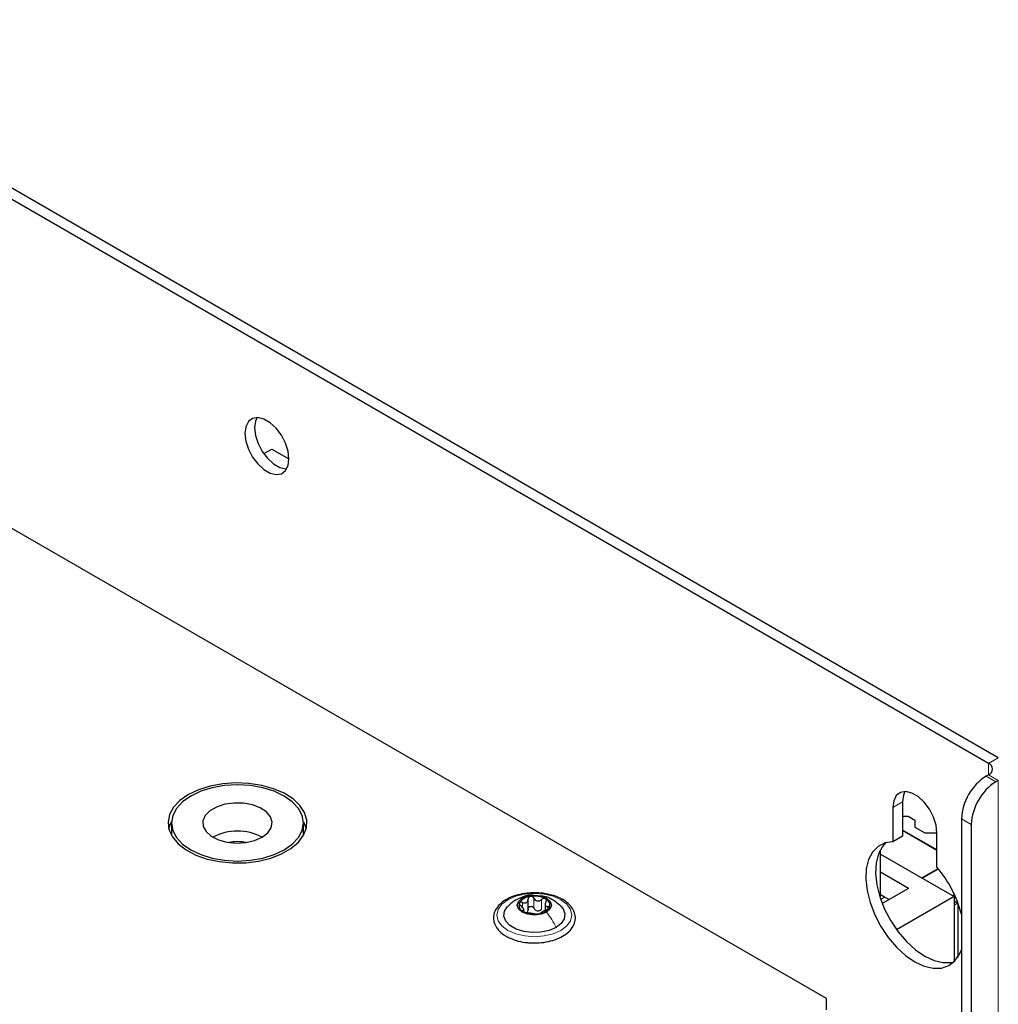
# Paper-space layout 'Blatt4' of a CAD drawing. Header units: millimetres. Extents: x 5 to 418, y 2 to 292.
# Tile 81 of 111: x 148 to 172, y 229 to 253. Entities that reach past the tile are written whole.
import ezdxf

# ---------------------------------------------------------------- set-up
doc = ezdxf.new("R2010")
doc.units = ezdxf.units.MM

psp = doc.layouts.new('Blatt4')

# ---------------------------------------------------------------- linework, layer by layer
at = {"color": 7, "linetype": 'Continuous', "lineweight": 25}
for p, q in [((171.579, 234.972), (105.818, 272.935)), ((171.815, 235.108), (106.054, 273.071)), ((167.69, 229.324), (109.707, 262.797)), ((154.18, 242.411), (154.373, 242.522)), ((154.373, 242.522), (154.785, 242.284)), ((171.579, 234.7), (171.52, 234.666)), ((171.815, 234.564), (171.756, 234.53)), ((169.281, 233.917), (169.281, 233.091)), ((169.517, 234.053), (169.517, 233.227)), ((169.517, 233.705), (169.647, 233.705)), ((169.647, 233.705), (169.811, 233.61)), ((169.811, 233.61), (169.811, 233.44)), ((170.931, 233.645), (170.931, 216.909)), ((151.965, 233.542), (151.965, 233.27)), ((155.131, 233.27), (155.131, 233.542)), ((170.342, 232.896), (169.517, 233.372)), ((170.342, 232.882), (169.517, 233.358)), ((169.811, 233.44), (170.047, 233.303)), ((171.167, 233.509), (171.167, 216.773)), ((151.965, 233.27), (151.965, 233.24)), ((155.13, 233.24), (155.131, 233.27)), ((169.517, 233.227), (169.281, 233.091)), ((170.047, 233.303), (170.342, 233.303)), ((170.342, 232.479), (170.342, 233.305)), ((168.986, 232.862), (168.953, 232.842)), ((168.986, 232.862), (168.967, 232.873)), ((168.986, 231.773), (168.986, 232.862)), ((168.986, 232.794), (170.754, 231.773)), ((169.976, 232.222), (170.368, 232.448)), ((169.988, 232.215), (170.376, 232.439)), ((169.658, 231.97), (168.986, 232.358)), ((169.658, 231.97), (169.029, 231.607)), ((160.525, 231.447), (160.525, 231.71)), ((168.973, 231.765), (168.986, 231.773)), ((169.081, 231.759), (168.986, 231.814)), ((170.754, 231.773), (169.374, 230.977)), ((170.767, 231.814), (170.725, 231.79)), ((170.754, 231.773), (170.754, 230.209)), ((160.421, 231.418), (160.421, 231.486)), ((160.934, 231.606), (160.934, 231.443)), ((170.754, 231.671), (170.843, 231.62)), ((170.843, 231.62), (170.754, 231.569)), ((170.843, 231.62), (170.843, 230.315)), ((167.69, 229.052), (167.69, 229.324))]:
    psp.add_line(p, q, dxfattribs=at)
at = {"color": 7, "linetype": 'Continuous', "lineweight": 18}
for p, q in [((171.579, 234.972), (171.815, 235.108)), ((171.579, 234.972), (171.579, 234.7)), ((171.52, 234.666), (171.756, 234.53)), ((171.579, 234.7), (171.815, 234.564)), ((171.815, 234.564), (171.815, 104.598)), ((169.517, 234.053), (169.281, 233.917)), ((171.167, 233.509), (170.931, 233.645)), ((160.666, 231.495), (160.666, 231.734)), ((160.851, 231.467), (160.851, 231.705)), ((168.992, 231.708), (169.081, 231.759)), ((160.39, 231.517), (160.39, 231.634)), ((161.003, 231.478), (161.003, 231.539)), ((160.402, 231.424), (160.402, 231.446))]:
    psp.add_line(p, q, dxfattribs=at)
at = {"color": 7, "linetype": 'Continuous', "lineweight": 25, "flags": 128}
for points in [[(154.785, 242.285), (154.764, 242.47), (154.701, 242.665), (154.602, 242.854), (154.475, 243.021), (154.331, 243.154), (154.18, 243.241), (154.035, 243.276), (153.908, 243.255), (153.809, 243.18), (153.746, 243.058), (153.725, 242.898), (153.746, 242.713), (153.809, 242.518), (153.908, 242.329), (154.035, 242.162), (154.18, 242.029), (154.331, 241.942), (154.475, 241.907), (154.602, 241.928), (154.701, 242.003), (154.764, 242.125), (154.785, 242.285)], [(154.017, 243.276), (153.982, 243.194), (153.96, 243.034), (153.982, 242.849), (154.045, 242.654), (154.143, 242.465), (154.27, 242.298), (154.415, 242.165), (154.566, 242.078), (154.711, 242.043), (154.729, 242.043)], [(152.369, 234.222), (152.168, 234.081), (152.016, 233.921), (151.919, 233.747), (151.882, 233.565), (151.904, 233.382), (151.986, 233.206), (152.125, 233.041), (152.315, 232.895), (152.549, 232.772), (152.82, 232.677), (153.117, 232.613), (153.429, 232.582), (153.746, 232.587), (154.055, 232.626), (154.347, 232.698), (154.609, 232.8), (154.833, 232.929), (155.011, 233.081), (155.135, 233.249), (155.203, 233.428), (155.21, 233.611), (155.158, 233.791), (155.047, 233.962), (154.882, 234.119), (154.669, 234.254), (154.415, 234.364), (154.13, 234.443), (153.824, 234.491), (153.508, 234.504), (153.194, 234.482), (152.892, 234.426), (152.614, 234.339), (152.369, 234.222)], [(154.668, 232.896), (154.864, 233.034), (155.011, 233.192), (155.101, 233.364), (155.131, 233.542), (155.101, 233.72), (155.011, 233.892), (154.864, 234.05), (154.668, 234.188), (154.428, 234.302), (154.154, 234.386), (153.857, 234.438), (153.548, 234.456), (153.239, 234.438), (152.942, 234.386), (152.668, 234.302), (152.428, 234.188), (152.231, 234.05), (152.085, 233.892), (151.995, 233.72), (151.965, 233.542), (151.995, 233.364), (152.085, 233.192), (152.231, 233.034), (152.428, 232.896), (152.668, 232.782), (152.942, 232.698), (153.239, 232.646), (153.548, 232.628), (153.857, 232.646), (154.154, 232.698), (154.428, 232.782), (154.668, 232.896)], [(170.342, 233.305), (170.32, 233.49), (170.258, 233.684), (170.159, 233.873), (170.032, 234.041), (169.887, 234.174), (169.736, 234.261), (169.591, 234.295), (169.464, 234.274), (169.365, 234.2), (169.303, 234.077), (169.281, 233.917)], [(169.573, 234.296), (169.538, 234.213), (169.517, 234.053)], [(154.137, 233.202), (154.274, 233.306), (154.358, 233.428), (154.381, 233.558), (154.342, 233.688), (154.245, 233.806), (154.096, 233.905), (153.906, 233.976), (153.69, 234.016), (153.463, 234.021), (153.242, 233.99), (153.044, 233.925), (152.884, 233.833), (152.773, 233.718), (152.719, 233.591), (152.727, 233.46), (152.795, 233.335), (152.92, 233.226), (153.091, 233.14), (153.296, 233.083), (153.519, 233.061), (153.745, 233.075), (153.956, 233.123), (154.137, 233.202)], [(151.898, 233.406), (151.96, 233.563), (151.965, 233.572)], [(155.13, 233.572), (155.192, 233.429), (155.198, 233.406)], [(169.281, 233.091), (169.091, 233.062), (168.927, 232.98), (168.795, 232.845), (168.7, 232.665), (168.646, 232.444), (168.634, 232.192), (168.665, 231.917), (168.737, 231.629), (168.849, 231.339), (168.996, 231.058), (169.172, 230.795), (169.372, 230.561), (169.588, 230.363), (169.811, 230.209), (170.035, 230.104), (170.251, 230.053), (170.451, 230.057), (170.627, 230.116), (170.774, 230.228), (170.885, 230.389), (170.931, 230.498)], [(169.104, 233.067), (169.031, 232.981), (168.936, 232.801), (168.882, 232.58), (168.87, 232.328), (168.901, 232.053), (168.973, 231.765), (169.085, 231.475), (169.232, 231.194), (169.408, 230.931), (169.608, 230.697), (169.823, 230.499), (170.047, 230.345), (170.271, 230.24), (170.487, 230.189), (170.686, 230.193), (170.754, 230.209)], [(160.97, 231.401), (160.836, 231.349), (160.678, 231.331), (160.52, 231.349), (160.386, 231.401), (160.297, 231.478), (160.265, 231.569), (160.297, 231.66), (160.386, 231.737)], [(160.386, 231.737), (160.52, 231.789), (160.678, 231.807), (160.836, 231.789), (160.97, 231.737), (161.059, 231.66), (161.09, 231.569), (161.059, 231.478), (160.97, 231.401)], [(169.198, 231.705), (169.181, 231.711), (169.081, 231.759)], [(161.196, 231.032), (161.029, 230.959), (160.834, 230.917), (160.626, 230.909), (160.422, 230.934), (160.238, 230.992), (160.091, 231.077), (159.991, 231.183), (159.946, 231.301), (159.961, 231.421), (160.034, 231.534), (160.039, 231.539)], [(161.308, 231.548), (161.365, 231.479), (161.409, 231.361), (161.395, 231.241), (161.322, 231.128), (161.196, 231.032)]]:
    psp.add_lwpolyline(points, dxfattribs=at)
at = {"color": 7, "linetype": 'Continuous', "lineweight": 18, "flags": 128}
psp.add_lwpolyline([(160.042, 231.698), (160.228, 231.781), (160.445, 231.833), (160.678, 231.85), (160.911, 231.833), (161.128, 231.781), (161.314, 231.698), (161.457, 231.591), (161.547, 231.465), (161.578, 231.331), (161.547, 231.196), (161.457, 231.071), (161.314, 230.964), (161.128, 230.881), (160.911, 230.829), (160.678, 230.811), (160.445, 230.829), (160.228, 230.881), (160.042, 230.964), (159.899, 231.071), (159.809, 231.196), (159.778, 231.331), (159.809, 231.465), (159.899, 231.591), (160.042, 231.698)], dxfattribs=at)
at = {"color": 7, "linetype": 'Continuous', "lineweight": 25}
for centre, radius, start, end in [((171.528, 234.836), 0.146, 290.7834, 69.2166), ((172.21, 233.587), 1.281, 122.6055, 177.3945), ((172.446, 233.451), 1.281, 122.6055, 177.3945), ((153.548, 232.089), 1.259, 62.1017, 117.8983), ((153.548, 231.892), 1.202, 80.1124, 99.8876), ((168.252, 230.671), 2.763, 14.1919, 40.8661), ((160.601, 231.436), 0.342, 93.4335, 146.5611), ((160.679, 231.211), 0.576, 62.6428, 99.7711), ((160.885, 231.568), 0.165, 340.539, 69.2579), ((160.471, 231.57), 0.165, 160.539, 249.2579), ((160.754, 231.702), 0.342, 273.4335, 326.5611), ((160.677, 231.927), 0.576, 242.6428, 279.7711), ((160.78, 231.642), 0.211, 254.2708, 268.1431)]:
    psp.add_arc(centre, radius, start, end, dxfattribs=at)
for points, knots in [([(160.693, 231.864), (160.627, 231.863), (160.484, 231.861), (160.274, 231.819), (160.075, 231.749), (159.908, 231.65), (159.781, 231.528), (159.705, 231.386), (159.686, 231.237), (159.723, 231.094), (159.809, 230.966), (159.909, 230.879), (159.98, 230.835), (160, 230.823)], [0, 0, 0, 0, 0.086679, 0.18602, 0.285774, 0.386232, 0.487425, 0.587594, 0.683756, 0.776289, 0.868666, 0.964239, 1, 1, 1, 1]), ([(160.655, 231.804), (160.639, 231.806), (160.561, 231.816), (160.427, 231.781), (160.322, 231.732), (160.273, 231.709)], [0, 0, 0, 0, 0.12537, 0.585999, 1, 1, 1, 1]), ([(160.39, 231.634), (160.407, 231.628), (160.433, 231.619), (160.465, 231.621), (160.488, 231.629), (160.505, 231.644), (160.522, 231.67), (160.524, 231.695), (160.525, 231.712)], [0, 0, 0, 0, 0.249168, 0.374303, 0.498903, 0.623987, 0.749746, 1, 1, 1, 1]), ([(160.581, 231.778), (160.573, 231.776), (160.556, 231.772), (160.538, 231.756), (160.527, 231.735), (160.526, 231.72), (160.525, 231.712)], [0, 0, 0, 0, 0.250033, 0.499632, 0.749228, 1, 1, 1, 1]), ([(160.666, 231.734), (160.662, 231.741), (160.653, 231.755), (160.632, 231.77), (160.607, 231.78), (160.59, 231.779), (160.581, 231.778)], [0, 0, 0, 0, 0.249815, 0.499908, 0.75012, 1, 1, 1, 1]), ([(160.603, 230.666), (160.647, 230.663), (160.767, 230.656), (160.963, 230.681), (161.174, 230.734), (161.36, 230.818), (161.511, 230.928), (161.616, 231.059), (161.667, 231.206), (161.659, 231.354), (161.6, 231.491), (161.494, 231.612), (161.346, 231.715), (161.161, 231.796), (160.949, 231.847), (160.788, 231.869), (160.703, 231.864), (160.693, 231.864)], [0, 0, 0, 0, 0.043178, 0.116961, 0.19094, 0.26533, 0.340301, 0.415461, 0.48884, 0.558844, 0.627333, 0.696902, 0.76915, 0.842962, 0.916921, 0.990714, 1, 1, 1, 1]), ([(160.666, 231.734), (160.676, 231.719), (160.69, 231.696), (160.721, 231.677), (160.747, 231.669), (160.775, 231.669), (160.812, 231.677), (160.835, 231.694), (160.851, 231.705)], [0, 0, 0, 0, 0.249199, 0.374336, 0.49893, 0.624007, 0.749759, 1, 1, 1, 1]), ([(161.313, 231.543), (161.244, 231.601), (161.123, 231.701), (160.957, 231.779), (160.869, 231.785), (160.847, 231.786)], [0, 0, 0, 0, 0.507466, 0.877443, 1, 1, 1, 1]), ([(160.943, 231.722), (160.936, 231.725), (160.923, 231.731), (160.897, 231.729), (160.872, 231.721), (160.858, 231.71), (160.851, 231.705)], [0, 0, 0, 0, 0.249991, 0.499611, 0.749127, 1, 1, 1, 1]), ([(160.954, 231.646), (160.957, 231.653), (160.964, 231.667), (160.966, 231.689), (160.96, 231.709), (160.949, 231.718), (160.943, 231.722)], [0, 0, 0, 0, 0.2498519, 0.4999015, 0.7501147, 1, 1, 1, 1]), ([(160.239, 231.694), (160.205, 231.673), (160.132, 231.628), (160.07, 231.568), (160.037, 231.537)], [0, 0, 0, 0, 0.473586, 1, 1, 1, 1]), ([(160.316, 231.625), (160.314, 231.62), (160.312, 231.609), (160.319, 231.589), (160.333, 231.57), (160.346, 231.558), (160.353, 231.553)], [0, 0, 0, 0, 0.249857, 0.499466, 0.749011, 1, 1, 1, 1]), ([(160.39, 231.634), (160.382, 231.637), (160.367, 231.643), (160.344, 231.644), (160.325, 231.638), (160.319, 231.63), (160.316, 231.625)], [0, 0, 0, 0, 0.249807, 0.500055, 0.750309, 1, 1, 1, 1]), ([(160.402, 231.446), (160.409, 231.448), (160.42, 231.451), (160.422, 231.465), (160.418, 231.479), (160.408, 231.496), (160.388, 231.522), (160.367, 231.54), (160.353, 231.553)], [0, 0, 0, 0, 0.249201, 0.374338, 0.498932, 0.624008, 0.74976, 1, 1, 1, 1]), ([(160.525, 231.474), (160.525, 231.461), (160.524, 231.435), (160.51, 231.415), (160.503, 231.405)], [0, 0, 0, 0, 0.50155, 1, 1, 1, 1]), ([(160.525, 231.474), (160.526, 231.481), (160.527, 231.497), (160.538, 231.517), (160.556, 231.533), (160.58, 231.541), (160.607, 231.541), (160.632, 231.532), (160.653, 231.516), (160.662, 231.502), (160.666, 231.495)], [0, 0, 0, 0, 0.125193, 0.249438, 0.374279, 0.499024, 0.623869, 0.749369, 0.87443, 1, 1, 1, 1]), ([(160.723, 231.439), (160.711, 231.446), (160.687, 231.46), (160.673, 231.484), (160.666, 231.495)], [0, 0, 0, 0, 0.498457, 1, 1, 1, 1]), ([(160.851, 231.467), (160.839, 231.458), (160.816, 231.44), (160.788, 231.434), (160.774, 231.431)], [0, 0, 0, 0, 0.501552, 1, 1, 1, 1]), ([(160.954, 231.646), (160.946, 231.63), (160.935, 231.606), (160.934, 231.578), (160.938, 231.559), (160.948, 231.546), (160.968, 231.536), (160.989, 231.538), (161.003, 231.539)], [0, 0, 0, 0, 0.249201, 0.374338, 0.498932, 0.624008, 0.74976, 1, 1, 1, 1]), ([(160.966, 231.458), (160.973, 231.461), (160.989, 231.468), (161.012, 231.482), (161.031, 231.498), (161.037, 231.508), (161.04, 231.513)], [0, 0, 0, 0, 0.249807, 0.500055, 0.750309, 1, 1, 1, 1]), ([(161.04, 231.513), (161.042, 231.518), (161.044, 231.527), (161.037, 231.536), (161.023, 231.541), (161.01, 231.54), (161.003, 231.539)], [0, 0, 0, 0, 0.2498571, 0.4994664, 0.7490114, 1, 1, 1, 1]), ([(160.402, 231.446), (160.398, 231.445), (160.391, 231.443), (160.39, 231.436), (160.396, 231.427), (160.407, 231.42), (160.413, 231.416)], [0, 0, 0, 0, 0.249852, 0.499902, 0.750115, 1, 1, 1, 1]), ([(160.413, 231.416), (160.42, 231.412), (160.433, 231.405), (160.459, 231.397), (160.484, 231.39), (160.498, 231.388), (160.505, 231.386)], [0, 0, 0, 0, 0.2499907, 0.4996106, 0.7491271, 1, 1, 1, 1]), ([(160.69, 231.358), (160.68, 231.359), (160.666, 231.361), (160.635, 231.365), (160.609, 231.369), (160.581, 231.373), (160.544, 231.38), (160.521, 231.384), (160.505, 231.386)], [0, 0, 0, 0, 0.249199, 0.374336, 0.49893, 0.624007, 0.749759, 1, 1, 1, 1]), ([(160.69, 231.358), (160.694, 231.357), (160.703, 231.356), (160.724, 231.356), (160.749, 231.357), (160.766, 231.359), (160.775, 231.36)], [0, 0, 0, 0, 0.249815, 0.499908, 0.75012, 1, 1, 1, 1]), ([(160.775, 231.36), (160.783, 231.361), (160.8, 231.364), (160.818, 231.37), (160.829, 231.376), (160.83, 231.378), (160.831, 231.38)], [0, 0, 0, 0, 0.250033, 0.499632, 0.749228, 1, 1, 1, 1]), ([(160.966, 231.458), (160.949, 231.45), (160.923, 231.439), (160.89, 231.422), (160.868, 231.409), (160.851, 231.399), (160.834, 231.387), (160.832, 231.383), (160.831, 231.38)], [0, 0, 0, 0, 0.249168, 0.374303, 0.498903, 0.623987, 0.749746, 1, 1, 1, 1]), ([(160, 230.823), (160.03, 230.807), (160.118, 230.76), (160.288, 230.704), (160.464, 230.668), (160.572, 230.666), (160.603, 230.666)], [0, 0, 0, 0, 0.180167, 0.52014, 0.85956, 1, 1, 1, 1])]:
    psp.add_open_spline(points, degree=3, knots=knots, dxfattribs=at)
at = {"color": 7, "linetype": 'Continuous', "lineweight": 18}
psp.add_open_spline([(160.241, 231.691), (160.248, 231.696), (160.287, 231.728), (160.341, 231.733), (160.386, 231.737)], degree=3, knots=[0, 0, 0, 0, 0.162643, 1, 1, 1, 1], dxfattribs=at)
psp.add_open_spline([(161.196, 231.032), (161.165, 231.097), (161.101, 231.228), (161.013, 231.343), (160.97, 231.401)], degree=3, dxfattribs=at)

doc.saveas('drawing.dxf')
